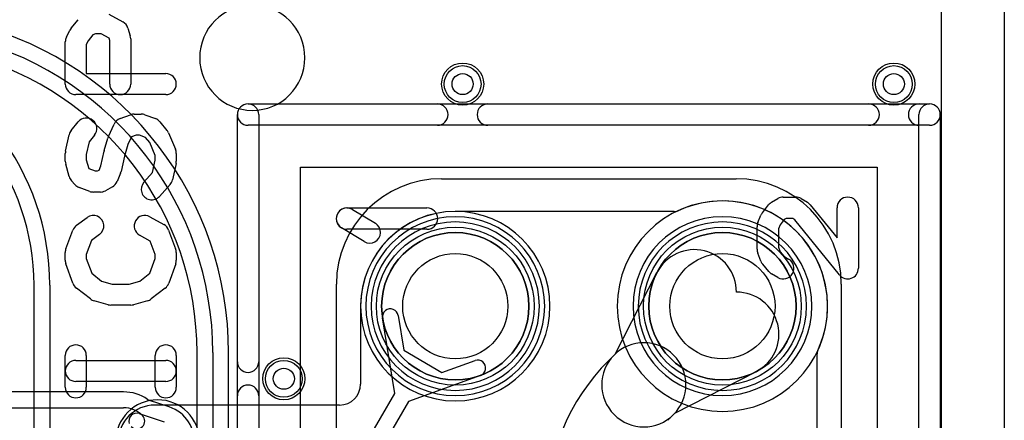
# Model space of a CAD drawing. Extents: x 0 to 57.1, y 0 to 59.8.
# Tile 32 of 45: x 47.8 to 57.1, y 35.8 to 39.6. Entities that reach past the tile are written whole.
import ezdxf

# ---------------------------------------------------------------- set-up
doc = ezdxf.new("R2010")
doc.units = 0
for name, color, linetype in [('Hole', 1, 'CONTINUOUS'), ('L1', 3, 'CONTINUOUS'), ('L2', 3, 'CONTINUOUS'), ('L3', 3, 'CONTINUOUS'), ('L4', 3, 'CONTINUOUS'), ('MetalMask-A', 176, 'CONTINUOUS'), ('Outline', 7, 'CONTINUOUS'), ('PartsArea-A', 111, 'CONTINUOUS'), ('PartsArea-B', 111, 'CONTINUOUS'), ('PartsSilk-A', 221, 'CONTINUOUS'), ('PartsSilk-B', 221, 'CONTINUOUS'), ('Resist-A', 2, 'CONTINUOUS'), ('Resist-B', 2, 'CONTINUOUS'), ('Silk-A', 140, 'CONTINUOUS'), ('Silk-B', 140, 'CONTINUOUS')]:
    doc.layers.add(name, color=color, linetype=linetype)

msp = doc.modelspace()

# ---------------------------------------------------------------- linework, layer by layer
at = {"layer": 'Hole'}
for centre, radius in [((52, 39), 0.1), ((56.1, 39), 0.1), ((51.93, 36.88953), 0.5), ((54.47, 36.88953), 0.5), ((50.3, 36.2), 0.1)]:
    msp.add_circle(centre, radius, dxfattribs=at)
at = {"layer": 'L1'}
for p, q in [((56.54996, 41.40983), (56.54996, 35.27425)), ((54.01128, 37.78957), (51.93, 37.78957)), ((53.44983, 36.43504), (53.84726, 37.20921)), ((51.03002, 36.89966), (51.03002, 36.15004)), ((51.38711, 36.80136), (51.44091, 36.47006)), ((51.35572, 36.05892), (51.23905, 36.77732)), ((51.44091, 36.47006), (51.80243, 36.25796)), ((53.38579, 36.371), (53.43999, 36.4252)), ((53.43999, 36.4252), (53.44983, 36.43504)), ((55.37004, 34.34953), (55.37004, 36.4368)), ((51.80243, 36.25796), (52.11787, 36.37261)), ((52.16911, 36.23163), (51.4851, 35.98302)), ((54.78968, 36.26679), (54.01551, 35.86936)), ((50.08593, 33.89468), (51.35572, 36.05892)), ((50.83002, 35.95004), (49.07496, 35.95004)), ((51.4851, 35.98302), (50.21532, 33.81879)), ((54.00567, 35.85952), (53.95147, 35.80532)), ((54.01551, 35.86936), (54.00567, 35.85952))]:
    msp.add_line(p, q, dxfattribs=at)
for centre, radius in [((52, 39), 0.2), ((56.1, 39), 0.2), ((51.93, 36.88953), 0.7), ((54.47, 36.88953), 0.7), ((50.3, 36.2), 0.2)]:
    msp.add_circle(centre, radius, dxfattribs=at)
for centre, radius, start, end in [((54.47, 36.88955), 1.00003, -24.907033, 114.934965), ((51.93, 36.88953), 0.90004, 90, 179.355117), ((54.01678, 37.86437), 0.075, -94.205357, -65.064793), ((54.20311, 37.02653), 0.4, -0.560076, 152.825755), ((54.607, 36.62264), 0.4, -62.825742, 90.560076), ((51.31308, 36.78934), 0.075, 9.22244, -170.775527), ((53.72283, 36.14236), 0.4, -45, 135), ((53.72283, 36.14236), 0.4, 135, -45), ((55.44504, 36.4368), 0.075, 155.088797, 180), ((52.14349, 36.30212), 0.075, -70.026031, 109.974027), ((54.8, 34.95679), 2, 135, 180), ((50.83002, 36.15004), 0.2, -90, 0), ((49.07496, 35.60004), 0.35, 90, 180)]:
    msp.add_arc(centre, radius, start, end, dxfattribs=at)
at = {"layer": 'L2'}
msp.add_line((56.54996, 41.40983), (56.54996, 35.27425), dxfattribs=at)
for centre in [(52, 39), (56.1, 39), (50.3, 36.2)]:
    msp.add_circle(centre, 0.2, dxfattribs=at)
for centre, radius, start, end in [((51.93, 36.88953), 0.80004, 90, -90), ((51.93, 36.88953), 0.80004, -90, 90), ((54.47, 36.88953), 0.80004, 90, -90), ((54.47, 36.88953), 0.80004, -90, 90), ((49.1, 35.6), 0.40004, 90, -90), ((49.1, 35.6), 0.40004, -90, 90)]:
    msp.add_arc(centre, radius, start, end, dxfattribs=at)
at = {"layer": 'L3'}
for p, q in [((56.54996, 41.40983), (56.54996, 35.27425)), ((48.77644, 36.07504), (42.4292, 36.07504)), ((49.20884, 35.9327), (49.02362, 35.99461)), ((41.68907, 35.925), (48.77644, 35.925)), ((48.9258, 35.86911), (49.16341, 35.78968))]:
    msp.add_line(p, q, dxfattribs=at)
for centre in [(52, 39), (56.1, 39), (50.3, 36.2)]:
    msp.add_circle(centre, 0.2, dxfattribs=at)
for centre, radius, start, end in [((51.93, 36.88953), 0.80004, 90, -90), ((51.93, 36.88953), 0.80004, -90, 90), ((54.47, 36.88953), 0.80004, 90, -90), ((54.47, 36.88953), 0.80004, -90, 90), ((48.77644, 35.67241), 0.40263, 55.52607, 90), ((49.0474, 36.06574), 0.075, -125.037706, -108.485681), ((49.1, 35.6), 0.35004, -161.603355, 71.591449), ((48.77644, 35.67242), 0.25258, 45, 90), ((48.90202, 35.79798), 0.075, 71.514319, -161.514319), ((49.23262, 36.00383), 0.075, -108.485681, -108.14747), ((49.23334, 36.00359), 0.075, -108.727259, -108.268258), ((49.23423, 36.00329), 0.075, -108.98576, -108.413207), ((48.90201, 35.79799), 0.075, -135, 45)]:
    msp.add_arc(centre, radius, start, end, dxfattribs=at)
at = {"layer": 'L4'}
for p, q in [((56.54996, 41.40983), (56.54996, 35.27425)), ((47.925, 26.43502), (47.925, 37.09006)), ((48.075, 37.09006), (48.075, 26.43502)), ((49.475, 33.09639), (49.475, 36.44821)), ((49.625, 36.44821), (49.625, 33.09639)), ((49.77504, 33.9977), (49.77504, 36.44821))]:
    msp.add_line(p, q, dxfattribs=at)
for centre, radius in [((52, 39), 0.2), ((56.1, 39), 0.2), ((51.93, 36.88953), 0.7), ((54.47, 36.88953), 0.7), ((50.3, 36.2), 0.2)]:
    msp.add_circle(centre, radius, dxfattribs=at)
for centre, radius, start, end in [((46.55, 36.44821), 3.22504, 0, 75.000033), ((46.55, 36.44821), 3.075, 0, 74.999965), ((45.7, 37.09007), 2.375, -0.000241, 75.000095), ((45.7, 37.09007), 2.225, -0.000258, 75.000093), ((46.55, 36.44821), 2.925, 0, 74.999903), ((54.47, 36.88953), 1.00004, 90, -90), ((54.47, 36.88953), 1.00004, -90, 90), ((51.93, 36.88953), 0.90004, 90, -90), ((51.93, 36.88953), 0.90004, -90, 90)]:
    msp.add_arc(centre, radius, start, end, dxfattribs=at)
at = {"layer": 'MetalMask-A'}
for centre, start, end in [((51.93, 36.88953), 90, -90), ((51.93, 36.88953), -90, 90), ((54.47, 36.88953), 90, -90), ((54.47, 36.88953), -90, 90)]:
    msp.add_arc(centre, 0.7, start, end, dxfattribs=at)
at = {"layer": 'Outline'}
msp.add_line((57.15, 44.346), (57.15, 34.845), dxfattribs=at)
at = {"layer": 'PartsArea-A'}
for p, q in [((50.46, 38.20953), (55.94, 38.20953)), ((50.46, 30.48953), (50.46, 38.20953)), ((55.94, 38.20953), (55.94, 30.48953))]:
    msp.add_line(p, q, dxfattribs=at)
at = {"layer": 'PartsArea-B'}
for centre, start, end in [((51.93, 36.88953), 90, -90), ((51.93, 36.88953), -90, 90), ((54.47, 36.88953), 90, -90), ((54.47, 36.88953), -90, 90)]:
    msp.add_arc(centre, 0.7, start, end, dxfattribs=at)
at = {"layer": 'PartsSilk-A'}
for p, q in [((49.96, 38.81113), (56.44, 38.81113)), ((49.8584, 29.98953), (49.8584, 38.70953)), ((50.0616, 38.70953), (50.0616, 30.09113)), ((56.5416, 38.70953), (56.5416, 29.98953)), ((56.3384, 38.60793), (49.96, 38.60793)), ((56.3384, 30.09113), (56.3384, 38.60793)), ((55.04855, 37.92568), (55.1671, 37.92568)), ((50.90035, 37.82293), (51.66108, 37.82293)), ((54.84985, 37.77587), (54.90913, 37.85195)), ((54.93808, 37.87726), (54.99736, 37.91184)), ((55.21829, 37.91184), (55.27757, 37.87726)), ((55.30549, 37.85325), (55.55948, 37.53803)), ((55.55948, 37.53803), (55.55948, 37.82408)), ((55.76268, 37.82408), (55.76268, 37.25)), ((50.95292, 37.80827), (51.17027, 37.67686)), ((54.80696, 37.68427), (54.8366, 37.75344)), ((51.06513, 37.50298), (50.84778, 37.63439)), ((54.79875, 37.42983), (54.79875, 37.64425)), ((55.0182, 37.66133), (55.00195, 37.6234)), ((55.05738, 37.71161), (55.0182, 37.66133)), ((55.07602, 37.72248), (55.05738, 37.71161)), ((55.13963, 37.72248), (55.07602, 37.72248)), ((55.15901, 37.71117), (55.13963, 37.72248)), ((55.58197, 37.18625), (55.15901, 37.71117)), ((51.66108, 37.61973), (50.90035, 37.61973)), ((55.00195, 37.6234), (55.00195, 37.44892)), ((55.00195, 37.44892), (55.01838, 37.40674)), ((54.83532, 37.31687), (54.80568, 37.39295)), ((55.01838, 37.40674), (55.05526, 37.36371)), ((55.05526, 37.36371), (55.09974, 37.33776)), ((54.91212, 37.21847), (54.85284, 37.28764)), ((54.99736, 37.16224), (54.93808, 37.19682))]:
    msp.add_line(p, q, dxfattribs=at)
for centre, radius, start, end in [((50, 39.25), 0.5, 90, -90), ((50, 39.25), 0.5, -90, 90), ((49.96, 38.70953), 0.1016, 90, -90), ((49.96, 38.70953), 0.1016, 0, 180), ((56.44, 38.70953), 0.1016, 0, 90), ((55.04855, 37.82408), 0.1016, 90, 120.256437), ((55.1671, 37.82408), 0.1016, 59.745187, 90), ((55.66108, 37.82408), 0.1016, 0, 180), ((50.90035, 37.72133), 0.1016, 58.83991, -121.157195), ((50.90035, 37.72133), 0.1016, 90, -90), ((51.66108, 37.72133), 0.1016, -90, 90), ((54.98927, 37.7895), 0.1016, 120.254813, 142.074998), ((55.22638, 37.7895), 0.1016, 38.863256, 59.743563), ((54.92999, 37.71342), 0.1016, 142.072093, 156.804409), ((51.1177, 37.58992), 0.1016, -121.16009, 58.842805), ((54.90035, 37.64425), 0.1016, 156.803631, 180), ((54.90035, 37.42983), 0.1016, 180, -158.714614), ((54.92999, 37.35375), 0.1016, -158.715915, -139.402799), ((55.04855, 37.25), 0.1016, -120.254813, 59.743563), ((54.98927, 37.28458), 0.1016, -139.406657, -120.256437), ((55.66108, 37.25), 0.1016, -141.136744, 0)]:
    msp.add_arc(centre, radius, start, end, dxfattribs=at)
at = {"layer": 'PartsSilk-B'}
for p, q in [((51.8, 38.1), (54.6, 38.1)), ((50.8, 31.6), (50.8, 37.1)), ((55.6, 37.1), (55.6, 31.6))]:
    msp.add_line(p, q, dxfattribs=at)
for centre, radius, start, end in [((51.8, 37.1), 1, 90, 180), ((54.6, 37.1), 1, 0, 90), ((51.93, 36.88953), 0.85, 90, -90), ((51.93, 36.88953), 0.85, -90, 90), ((54.47, 36.88953), 0.85, 90, -90), ((54.47, 36.88953), 0.85, -90, 90)]:
    msp.add_arc(centre, radius, start, end, dxfattribs=at)
at = {"layer": 'Resist-A'}
for centre, radius in [((52, 39), 0.175), ((56.1, 39), 0.175), ((51.93, 36.88953), 0.75), ((54.47, 36.88953), 0.75), ((50.3, 36.2), 0.175)]:
    msp.add_circle(centre, radius, dxfattribs=at)
at = {"layer": 'Resist-B'}
for centre, radius in [((52, 39), 0.175), ((56.1, 39), 0.175), ((51.93, 36.88953), 0.75), ((54.47, 36.88953), 0.75), ((50.3, 36.2), 0.175)]:
    msp.add_circle(centre, radius, dxfattribs=at)
at = {"layer": 'Silk-A'}
for p, q in [((48.27816, 39.52999), (48.34482, 39.61147)), ((48.63746, 39.66519), (48.77079, 39.59111)), ((48.23278, 39.44473), (48.26612, 39.5114)), ((48.818, 39.53243), (48.84022, 39.45836)), ((48.44002, 39.41198), (48.42222, 39.37639)), ((48.48456, 39.46643), (48.44002, 39.41198)), ((48.51011, 39.47778), (48.48456, 39.46643)), ((48.56298, 39.47778), (48.51011, 39.47778)), ((48.63812, 39.43603), (48.56298, 39.47778)), ((48.64444, 39.41495), (48.63812, 39.43603)), ((48.64444, 39), (48.64444, 39.41495)), ((48.84444, 39.42963), (48.84444, 39)), ((48.22222, 39), (48.22222, 39.4)), ((48.42222, 39.37639), (48.42222, 39.1)), ((48.42222, 39.1), (49.17778, 39.1)), ((49.17778, 38.9), (48.32222, 38.9)), ((49.96, 38.81113), (51.7603, 38.81113)), ((52.2397, 38.81113), (55.8603, 38.81113)), ((56.3397, 38.81113), (56.44, 38.81113)), ((48.74305, 38.67156), (48.84305, 38.70859)), ((48.87778, 38.71481), (48.94444, 38.71481)), ((48.97917, 38.70859), (49.07917, 38.67156)), ((49.8584, 36.36195), (49.8584, 38.70953)), ((50.0616, 38.70953), (50.0616, 36.36195)), ((56.3384, 35.76195), (56.3384, 38.70953)), ((56.5416, 38.70953), (56.5416, 35.76195)), ((48.27816, 38.55962), (48.34482, 38.6411)), ((48.63168, 38.50171), (48.68724, 38.62023)), ((49.12183, 38.64111), (49.1885, 38.55963)), ((51.7603, 38.60793), (49.96, 38.60793)), ((55.8603, 38.60793), (52.2397, 38.60793)), ((56.44, 38.60793), (56.3397, 38.60793)), ((48.22444, 38.3617), (48.25778, 38.51726)), ((48.49962, 38.51446), (48.44827, 38.4517)), ((48.59262, 38.36781), (48.62595, 38.48633)), ((48.85093, 38.49823), (48.81626, 38.42427)), ((48.8957, 38.51481), (48.85093, 38.49823)), ((48.92652, 38.51481), (48.8957, 38.51481)), ((48.98425, 38.49343), (48.92652, 38.51481)), ((49.02476, 38.44391), (48.98425, 38.49343)), ((49.20302, 38.53569), (49.26969, 38.38013)), ((48.44827, 38.4517), (48.42222, 38.33014)), ((48.81626, 38.42427), (48.78587, 38.31621)), ((49.07778, 38.32021), (49.02476, 38.44391)), ((48.22222, 38.26667), (48.22222, 38.34074)), ((48.42222, 38.33014), (48.42222, 38.28047)), ((48.55984, 38.22271), (48.59133, 38.36269)), ((48.78587, 38.31621), (48.75312, 38.17064)), ((49.07778, 38.27727), (49.07778, 38.32021)), ((49.27778, 38.34074), (49.27778, 38.26667)), ((48.2593, 38.12107), (48.22596, 38.23959)), ((48.42222, 38.28047), (48.4455, 38.19769)), ((48.4455, 38.19769), (48.44674, 38.19632)), ((48.44674, 38.19632), (48.50681, 38.17407)), ((48.54296, 38.18147), (48.55984, 38.22271)), ((49.05225, 38.15817), (49.07778, 38.27727)), ((49.27556, 38.24571), (49.24222, 38.09015)), ((48.50681, 38.17407), (48.52964, 38.17407)), ((48.52964, 38.17407), (48.54296, 38.18147)), ((48.74811, 38.15472), (48.71477, 38.07324)), ((48.97011, 38.0669), (49.05225, 38.15817)), ((48.31455, 38.04422), (48.28122, 38.08126)), ((48.45416, 37.9803), (48.35416, 38.01734)), ((48.67079, 38.0237), (48.60413, 37.98666)), ((49.21877, 38.04421), (49.11877, 37.9331)), ((48.55556, 37.97407), (48.48889, 37.97407)), ((48.32937, 37.65814), (48.42937, 37.73221)), ((49.02634, 37.73927), (49.15967, 37.6652)), ((48.22859, 37.43511), (48.29526, 37.61289)), ((48.54841, 37.57149), (48.47215, 37.51501)), ((49.03039, 37.50823), (48.92922, 37.56443)), ((49.20474, 37.61289), (49.27141, 37.43511)), ((48.47215, 37.51501), (48.42222, 37.38187)), ((49.07778, 37.38187), (49.03039, 37.50823)), ((48.22222, 37.32593), (48.22222, 37.4)), ((48.42222, 37.38187), (48.42222, 37.34338)), ((49.07778, 37.34338), (49.07778, 37.38187)), ((49.27778, 37.4), (49.27778, 37.32593)), ((48.2948, 37.10687), (48.22813, 37.29206)), ((48.42222, 37.34338), (48.47316, 37.20188)), ((49.02684, 37.20188), (49.07778, 37.34338)), ((49.27187, 37.29206), (49.2052, 37.10687)), ((48.47316, 37.20188), (48.56802, 37.1281)), ((48.93198, 37.1281), (49.02684, 37.20188)), ((48.56802, 37.1281), (48.66919, 37.1)), ((48.66919, 37.1), (48.83081, 37.1)), ((48.83081, 37.1), (48.93198, 37.1281)), ((48.46083, 36.9581), (48.3275, 37.0618)), ((49.1725, 37.0618), (49.03917, 36.9581)), ((48.62879, 36.90365), (48.49545, 36.94069)), ((48.84444, 36.9), (48.65556, 36.9)), ((49.00455, 36.94069), (48.87121, 36.90365)), ((48.22222, 36.11852), (48.22222, 36.42222)), ((48.42222, 36.42222), (48.42222, 36.11852)), ((49.07778, 36.11852), (49.07778, 36.42222)), ((49.27778, 36.42222), (49.27778, 36.11852)), ((48.32222, 36.37407), (49.17778, 36.37407)), ((49.17778, 36.17407), (48.32222, 36.17407)), ((49.8584, 33.97447), (49.8584, 36.03805)), ((50.0616, 36.03805), (50.0616, 33.97447))]:
    msp.add_line(p, q, dxfattribs=at)
for centre, radius, start, end in [((50, 39.25), 0.5, 90, -90), ((50, 39.25), 0.5, -90, 90), ((48.35556, 39.46667), 0.1, 140.713818, 153.431511), ((48.72222, 39.5037), 0.1, 16.697049, 60.942842), ((48.32222, 39.4), 0.1, 153.429824, 180), ((48.74444, 39.42963), 0.1, 0, 16.698535), ((49.17778, 39), 0.1, -90, 90), ((48.32222, 39), 0.1, 180, -90), ((48.74444, 39), 0.1, 180, 0), ((49.96, 38.70953), 0.1016, 90, -90), ((49.96, 38.70953), 0.1016, 0, 180), ((51.7603, 38.70953), 0.1016, -90, 90), ((52.2397, 38.70953), 0.1016, 90, -90), ((55.8603, 38.70953), 0.1016, -90, 90), ((56.3397, 38.70953), 0.1016, 90, -90), ((56.44, 38.70953), 0.1016, 0, 180), ((56.44, 38.70953), 0.1016, -90, 90), ((48.42222, 38.57778), 0.1, -39.286182, 140.712891), ((48.77778, 38.57778), 0.1, 110.321346, 154.883679), ((48.87778, 38.61481), 0.1, 90, 110.319591), ((48.94444, 38.61481), 0.1, 69.678654, 90), ((49.04444, 38.57778), 0.1, 39.294244, 69.680409), ((48.35556, 38.4963), 0.1, 140.713818, 167.901241), ((48.72222, 38.45926), 0.1, 154.880301, 164.293042), ((49.11111, 38.4963), 0.1, 23.198591, 39.291321), ((48.32222, 38.34074), 0.1, 167.901241, 180), ((48.68889, 38.34074), 0.1, 164.294637, 167.320997), ((49.17778, 38.34074), 0.1, 0, 23.199035), ((48.32222, 38.26667), 0.1, 180, -164.28757), ((49.17778, 38.26667), 0.1, -12.098759, 0), ((48.35556, 38.14815), 0.1, -164.28757, -138.019601), ((48.65556, 38.19259), 0.1, -22.253604, -12.679824), ((48.38889, 38.11111), 0.1, -138.019601, -110.323336), ((48.62222, 38.11111), 0.1, -60.940944, -22.253604), ((49.04444, 38), 0.1, 138.01151, -41.987497), ((49.14444, 38.11111), 0.1, -41.98849, -12.096769), ((48.48889, 38.07407), 0.1, -110.323336, -90), ((48.55556, 38.07407), 0.1, -90, -60.940944), ((48.48889, 37.65185), 0.1, -53.473873, 126.527348), ((48.97778, 37.65185), 0.1, 60.948735, -119.053874), ((48.38889, 37.57778), 0.1, 126.526127, 159.444625), ((49.11111, 37.57778), 0.1, 20.555375, 60.948735), ((48.32222, 37.4), 0.1, 159.444625, 180), ((49.17778, 37.4), 0.1, 0, 20.555375), ((48.32222, 37.32593), 0.1, 180, -160.202417), ((49.17778, 37.32593), 0.1, -19.797583, 0), ((48.38889, 37.14074), 0.1, -160.202417, -127.871466), ((49.11111, 37.14074), 0.1, -52.128534, -19.797583), ((48.52222, 37.03704), 0.1, -127.871466, -105.527485), ((48.65556, 37), 0.1, -105.527485, -90), ((48.84444, 37), 0.1, -90, -74.472515), ((48.97778, 37.03704), 0.1, -74.472515, -52.128534), ((48.32222, 36.42222), 0.1, 0, 180), ((49.17778, 36.42222), 0.1, 0, 180), ((48.32222, 36.27407), 0.1, 90, -90), ((49.17778, 36.27407), 0.1, -90, 90), ((49.96, 36.36195), 0.1016, 180, 0), ((49.96, 36.03805), 0.1016, 0, 180), ((48.32222, 36.11852), 0.1, 180, 0), ((49.17778, 36.11852), 0.1, 180, 0)]:
    msp.add_arc(centre, radius, start, end, dxfattribs=at)
at = {"layer": 'Silk-B'}
for p, q in [((51.8, 38.1), (54.6, 38.1)), ((50.8, 31.6), (50.8, 37.1)), ((55.6, 37.1), (55.6, 31.6))]:
    msp.add_line(p, q, dxfattribs=at)
for centre, radius, start, end in [((51.8, 37.1), 1, 90, 180), ((54.6, 37.1), 1, 0, 90), ((51.93, 36.88953), 0.85, 90, -90), ((51.93, 36.88953), 0.85, -90, 90), ((54.47, 36.88953), 0.85, 90, -90), ((54.47, 36.88953), 0.85, -90, 90)]:
    msp.add_arc(centre, radius, start, end, dxfattribs=at)

doc.saveas('drawing.dxf')
